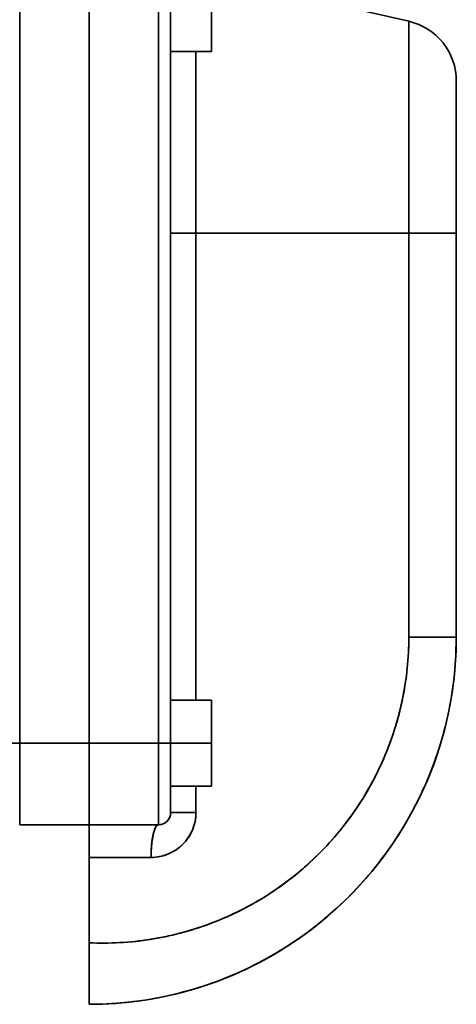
# Model space of a CAD drawing. Header units: inches. Extents: x 3748 to 4949, y 493 to 1838.
# Tile 13 of 27: x 4842 to 4949, y 912 to 1153. Entities that reach past the tile are written whole.
import ezdxf

# ---------------------------------------------------------------- set-up
doc = ezdxf.new("R2010")
doc.units = ezdxf.units.IN
doc.header["$MEASUREMENT"] = 0

msp = doc.modelspace()

# ---------------------------------------------------------------- linework, layer by layer
at = {"color": 7, "lineweight": 35}
for p, q in [((4937.17, 1153.03), (4888.79, 1164.2)), ((4841.79, 976.12), (4841.79, 1156.12)), ((4841.79, 1156.12), (4841.79, 976.12)), ((4858.79, 1156.12), (4858.79, 976.12)), ((4858.79, 976.12), (4858.79, 1156.12)), ((4858.79, 976.12), (4858.79, 1156.12)), ((4858.79, 1156.12), (4858.79, 976.12)), ((4875.79, 1156.12), (4875.79, 976.12)), ((4875.79, 976.12), (4875.79, 1156.12)), ((4878.79, 1156.12), (4878.79, 976.12)), ((4878.79, 1156.12), (4878.79, 976.12)), ((4937.17, 1101.12), (4937.17, 1153.03)), ((4937.17, 1153.03), (4937.17, 1101.12)), ((4884.99, 1101.12), (4884.99, 1145.62)), ((4884.99, 1145.62), (4884.99, 1101.12)), ((4948.79, 1138.41), (4948.79, 1101.12)), ((4937.17, 1101.12), (4884.99, 1101.12)), ((4884.99, 1101.12), (4884.99, 986.62)), ((4884.99, 986.62), (4884.99, 1101.12)), ((4884.99, 1101.12), (4937.17, 1101.12)), ((4937.17, 1101.12), (4937.17, 1002.12)), ((4937.17, 1101.12), (4937.17, 1002.12)), ((4948.79, 1002.12), (4948.79, 1101.12)), ((4948.79, 1101.12), (4948.79, 1002.12)), ((4841.79, 956.12), (4841.79, 976.12)), ((4841.79, 976.12), (4841.79, 956.12)), ((4858.79, 976.12), (4858.79, 956.12)), ((4858.79, 956.12), (4858.79, 976.12)), ((4875.79, 976.12), (4875.79, 956.12)), ((4875.79, 956.12), (4875.79, 976.12)), ((4858.79, 953.12), (4858.79, 927.16)), ((4858.79, 927.16), (4858.79, 948.17)), ((4858.79, 948.12), (4858.79, 927.2)), ((4858.79, 927.2), (4858.79, 948.12)), ((4858.79, 927.2), (4858.79, 948.12))]:
    msp.add_line(p, q, dxfattribs=at)
at = {"color": 7, "lineweight": 35, "ltscale": 0.2625}
for p, q in [((4888.79, 1156.12), (4888.79, 1145.62)), ((4888.79, 1145.62), (4888.79, 1156.12)), ((4888.79, 986.62), (4888.79, 976.12)), ((4888.79, 976.12), (4888.79, 986.62)), ((4878.79, 976.12), (4878.79, 965.62)), ((4878.79, 976.12), (4878.79, 965.62)), ((4888.79, 976.12), (4888.79, 965.62)), ((4888.79, 965.62), (4888.79, 976.12))]:
    msp.add_line(p, q, dxfattribs=at)
at = {"color": 7, "lineweight": 35, "ltscale": 0.25}
for p, q in [((4878.79, 1145.62), (4888.79, 1145.62)), ((4888.79, 1145.62), (4878.79, 1145.62)), ((4888.79, 1145.62), (4878.79, 1145.62)), ((4878.79, 986.62), (4888.79, 986.62)), ((4888.79, 986.62), (4878.79, 986.62)), ((4888.79, 976.12), (4878.79, 976.12)), ((4878.79, 976.12), (4888.79, 976.12)), ((4878.79, 965.62), (4888.79, 965.62)), ((4888.79, 965.62), (4878.79, 965.62)), ((4888.79, 965.62), (4878.79, 965.62))]:
    msp.add_line(p, q, dxfattribs=at)
at = {"color": 7, "lineweight": 35, "ltscale": 0.004459}
msp.add_line((4948.79, 1138.24), (4948.79, 1138.41), dxfattribs=at)
at = {"color": 7, "lineweight": 35, "ltscale": 0.013405}
msp.add_line((4948.79, 1137.7), (4948.79, 1138.24), dxfattribs=at)
at = {"color": 7, "lineweight": 35, "ltscale": 0.022218}
msp.add_line((4948.79, 1136.81), (4948.79, 1137.7), dxfattribs=at)
at = {"color": 7, "lineweight": 35, "ltscale": 0.030811}
msp.add_line((4948.79, 1135.58), (4948.79, 1136.81), dxfattribs=at)
at = {"color": 7, "lineweight": 35, "ltscale": 0.039099}
msp.add_line((4948.79, 1134.01), (4948.79, 1135.58), dxfattribs=at)
at = {"color": 7, "lineweight": 35, "ltscale": 0.047006}
msp.add_line((4948.79, 1132.13), (4948.79, 1134.01), dxfattribs=at)
at = {"color": 7, "lineweight": 35, "ltscale": 0.054458}
msp.add_line((4948.79, 1129.96), (4948.79, 1132.13), dxfattribs=at)
at = {"color": 7, "lineweight": 35, "ltscale": 0.061387}
msp.add_line((4948.79, 1127.5), (4948.79, 1129.96), dxfattribs=at)
at = {"color": 7, "lineweight": 35, "ltscale": 0.067728}
msp.add_line((4948.79, 1124.79), (4948.79, 1127.5), dxfattribs=at)
at = {"color": 7, "lineweight": 35, "ltscale": 0.073422}
msp.add_line((4948.79, 1121.85), (4948.79, 1124.79), dxfattribs=at)
at = {"color": 7, "lineweight": 35, "ltscale": 0.078416}
msp.add_line((4948.79, 1118.72), (4948.79, 1121.85), dxfattribs=at)
at = {"color": 7, "lineweight": 35, "ltscale": 0.082658}
msp.add_line((4948.79, 1115.41), (4948.79, 1118.72), dxfattribs=at)
at = {"color": 7, "lineweight": 35, "ltscale": 0.086115}
msp.add_line((4948.79, 1111.97), (4948.79, 1115.41), dxfattribs=at)
at = {"color": 7, "lineweight": 35, "ltscale": 0.088751}
msp.add_line((4948.79, 1108.42), (4948.79, 1111.97), dxfattribs=at)
at = {"color": 7, "lineweight": 35, "ltscale": 0.090537}
msp.add_line((4948.79, 1104.8), (4948.79, 1108.42), dxfattribs=at)
at = {"color": 7, "lineweight": 35, "ltscale": 0.09179}
msp.add_line((4948.79, 1101.12), (4948.79, 1104.8), dxfattribs=at)
at = {"color": 7, "lineweight": 35, "ltscale": 0.155011}
for p, q in [((4878.79, 1101.12), (4884.99, 1101.12)), ((4884.99, 1101.12), (4878.79, 1101.12)), ((4884.99, 959.12), (4878.79, 959.12))]:
    msp.add_line(p, q, dxfattribs=at)
at = {"color": 7, "lineweight": 35, "ltscale": 0.290643}
for p, q in [((4948.79, 1101.12), (4937.17, 1101.12)), ((4948.79, 1101.12), (4937.17, 1101.12)), ((4937.17, 1002.12), (4948.79, 1002.12))]:
    msp.add_line(p, q, dxfattribs=at)
at = {"color": 7, "lineweight": 35, "ltscale": 0.29064}
msp.add_line((4948.79, 1002.12), (4937.17, 1002.12), dxfattribs=at)
at = {"color": 7, "lineweight": 35, "ltscale": 0.075}
for p, q in [((4841.79, 976.12), (4838.79, 976.12)), ((4838.79, 976.12), (4841.79, 976.12)), ((4875.79, 976.12), (4878.79, 976.12)), ((4878.79, 976.12), (4875.79, 976.12))]:
    msp.add_line(p, q, dxfattribs=at)
at = {"color": 7, "lineweight": 35, "ltscale": 0.425}
for p, q in [((4858.79, 976.12), (4841.79, 976.12)), ((4841.79, 976.12), (4858.79, 976.12)), ((4875.79, 976.12), (4858.79, 976.12)), ((4858.79, 976.12), (4875.79, 976.12)), ((4841.79, 956.12), (4858.79, 956.12)), ((4858.79, 956.12), (4841.79, 956.12)), ((4841.79, 956.12), (4858.79, 956.12)), ((4858.79, 956.12), (4875.79, 956.12)), ((4858.79, 956.12), (4875.79, 956.12)), ((4875.79, 956.12), (4858.79, 956.12))]:
    msp.add_line(p, q, dxfattribs=at)
at = {"color": 7, "lineweight": 35, "ltscale": 0.049009}
msp.add_line((4858.79, 974.16), (4858.79, 976.12), dxfattribs=at)
at = {"color": 7, "lineweight": 35, "ltscale": 0.097546}
msp.add_line((4858.79, 976.12), (4858.79, 972.22), dxfattribs=at)
at = {"color": 7, "lineweight": 35, "ltscale": 0.1875}
msp.add_line((4878.79, 968.62), (4878.79, 976.12), dxfattribs=at)
at = {"color": 7, "lineweight": 35, "ltscale": 0.213316}
msp.add_line((4878.79, 967.59), (4878.79, 976.12), dxfattribs=at)
at = {"color": 7, "lineweight": 35, "ltscale": 0.077772}
msp.add_line((4878.79, 976.12), (4878.79, 973.01), dxfattribs=at)
at = {"color": 7, "lineweight": 35, "ltscale": 0.048537}
msp.add_line((4858.79, 972.22), (4858.79, 974.16), dxfattribs=at)
at = {"color": 7, "lineweight": 35, "ltscale": 0.065372}
msp.add_line((4878.79, 973.01), (4878.79, 970.4), dxfattribs=at)
at = {"color": 7, "lineweight": 35, "ltscale": 0.047597}
msp.add_line((4858.79, 970.32), (4858.79, 972.22), dxfattribs=at)
at = {"color": 7, "lineweight": 35, "ltscale": 0.093796}
msp.add_line((4858.79, 972.22), (4858.79, 968.47), dxfattribs=at)
at = {"color": 7, "lineweight": 35, "ltscale": 0.046199}
msp.add_line((4858.79, 968.47), (4858.79, 970.32), dxfattribs=at)
at = {"color": 7, "lineweight": 35, "ltscale": 0.052545}
msp.add_line((4878.79, 970.4), (4878.79, 968.3), dxfattribs=at)
at = {"color": 7, "lineweight": 35, "ltscale": 0.044357}
msp.add_line((4858.79, 966.69), (4858.79, 968.47), dxfattribs=at)
at = {"color": 7, "lineweight": 35, "ltscale": 0.086444}
msp.add_line((4858.79, 968.47), (4858.79, 965.01), dxfattribs=at)
at = {"color": 7, "lineweight": 35, "ltscale": 0.040388}
msp.add_line((4878.79, 968.3), (4878.79, 966.68), dxfattribs=at)
at = {"color": 7, "lineweight": 35, "ltscale": 0.032603}
msp.add_line((4878.79, 966.29), (4878.79, 967.59), dxfattribs=at)
at = {"color": 7, "lineweight": 35, "ltscale": 0.042087}
msp.add_line((4858.79, 965.01), (4858.79, 966.69), dxfattribs=at)
at = {"color": 7, "lineweight": 35, "ltscale": 0.064442}
msp.add_line((4878.79, 966.68), (4878.79, 964.1), dxfattribs=at)
at = {"color": 7, "lineweight": 35, "ltscale": 0.019048}
msp.add_line((4878.79, 965.52), (4878.79, 966.29), dxfattribs=at)
at = {"color": 7, "lineweight": 35, "ltscale": 0.160032}
msp.add_line((4878.79, 959.12), (4878.79, 965.52), dxfattribs=at)
at = {"color": 7, "lineweight": 35, "ltscale": 0.162501}
for p, q in [((4884.99, 965.62), (4884.99, 959.12)), ((4884.99, 959.12), (4884.99, 965.62))]:
    msp.add_line(p, q, dxfattribs=at)
at = {"color": 7, "lineweight": 35, "ltscale": 0.039411}
msp.add_line((4858.79, 963.44), (4858.79, 965.01), dxfattribs=at)
at = {"color": 7, "lineweight": 35, "ltscale": 0.075768}
msp.add_line((4858.79, 965.01), (4858.79, 961.98), dxfattribs=at)
at = {"color": 7, "lineweight": 35, "ltscale": 0.036356}
msp.add_line((4858.79, 961.98), (4858.79, 963.44), dxfattribs=at)
at = {"color": 7, "lineweight": 35, "ltscale": 0.052905}
msp.add_line((4878.79, 964.1), (4878.79, 961.99), dxfattribs=at)
at = {"color": 7, "lineweight": 35, "ltscale": 0.032952}
msp.add_line((4858.79, 960.66), (4858.79, 961.98), dxfattribs=at)
at = {"color": 7, "lineweight": 35, "ltscale": 0.062182}
msp.add_line((4858.79, 961.98), (4858.79, 959.49), dxfattribs=at)
at = {"color": 7, "lineweight": 35, "ltscale": 0.02923}
msp.add_line((4858.79, 959.49), (4858.79, 960.66), dxfattribs=at)
at = {"color": 7, "lineweight": 35, "ltscale": 0.023861}
msp.add_line((4878.79, 961.99), (4878.79, 961.03), dxfattribs=at)
at = {"color": 7, "lineweight": 35, "ltscale": 0.022894}
msp.add_line((4878.79, 961.03), (4878.79, 960.12), dxfattribs=at)
at = {"color": 7, "lineweight": 35, "ltscale": 0.025226}
msp.add_line((4858.79, 958.48), (4858.79, 959.49), dxfattribs=at)
at = {"color": 7, "lineweight": 35, "ltscale": 0.046205}
msp.add_line((4858.79, 959.49), (4858.79, 957.65), dxfattribs=at)
at = {"color": 7, "lineweight": 35, "ltscale": 0.020979}
msp.add_line((4858.79, 957.65), (4858.79, 958.48), dxfattribs=at)
at = {"color": 7, "lineweight": 35, "ltscale": 0.017648}
msp.add_line((4878.79, 960.12), (4878.79, 959.41), dxfattribs=at)
at = {"color": 7, "lineweight": 35, "ltscale": 0.007173}
msp.add_line((4878.79, 959.41), (4878.79, 959.12), dxfattribs=at)
at = {"color": 7, "lineweight": 35, "ltscale": 0.15502}
msp.add_line((4878.79, 959.12), (4884.99, 959.12), dxfattribs=at)
at = {"color": 7, "lineweight": 35, "ltscale": 0.016531}
msp.add_line((4858.79, 956.98), (4858.79, 957.65), dxfattribs=at)
at = {"color": 7, "lineweight": 35, "ltscale": 0.028452}
msp.add_line((4858.79, 957.65), (4858.79, 956.51), dxfattribs=at)
at = {"color": 7, "lineweight": 35, "ltscale": 0.011922}
msp.add_line((4858.79, 956.51), (4858.79, 956.98), dxfattribs=at)
at = {"color": 7, "lineweight": 35, "ltscale": 0.0072}
msp.add_line((4858.79, 956.22), (4858.79, 956.51), dxfattribs=at)
at = {"color": 7, "lineweight": 35, "ltscale": 0.009608}
msp.add_line((4858.79, 956.51), (4858.79, 956.12), dxfattribs=at)
at = {"color": 7, "lineweight": 35, "ltscale": 0.002408}
msp.add_line((4858.79, 956.12), (4858.79, 956.22), dxfattribs=at)
at = {"color": 7, "lineweight": 35, "ltscale": 0.003843}
for p, q in [((4858.79, 956.12), (4858.79, 955.97)), ((4858.79, 955.97), (4858.79, 956.12)), ((4858.79, 955.97), (4858.79, 956.12))]:
    msp.add_line(p, q, dxfattribs=at)
at = {"color": 7, "lineweight": 35, "ltscale": 0.000191}
msp.add_line((4858.79, 956.12), (4858.79, 956.12), dxfattribs=at)
at = {"color": 7, "lineweight": 35, "ltscale": 0.004268}
msp.add_line((4858.79, 956.07), (4858.79, 955.89), dxfattribs=at)
at = {"color": 7, "lineweight": 35, "ltscale": 0.002722}
msp.add_line((4858.79, 955.89), (4858.79, 956), dxfattribs=at)
at = {"color": 7, "lineweight": 35, "ltscale": 0.011382}
for p, q in [((4858.79, 955.97), (4858.79, 955.51)), ((4858.79, 955.51), (4858.79, 955.97)), ((4858.79, 955.51), (4858.79, 955.97))]:
    msp.add_line(p, q, dxfattribs=at)
at = {"color": 7, "lineweight": 35, "ltscale": 0.002316}
msp.add_line((4858.79, 955.8), (4858.79, 955.89), dxfattribs=at)
at = {"color": 7, "lineweight": 35, "ltscale": 0.007787}
msp.add_line((4858.79, 955.24), (4858.79, 955.56), dxfattribs=at)
at = {"color": 7, "lineweight": 35, "ltscale": 0.018481}
for p, q in [((4858.79, 955.51), (4858.79, 954.77)), ((4858.79, 954.77), (4858.79, 955.51)), ((4858.79, 954.77), (4858.79, 955.51))]:
    msp.add_line(p, q, dxfattribs=at)
at = {"color": 7, "lineweight": 35, "ltscale": 0.000299}
msp.add_line((4863.79, 956.12), (4863.8, 956.12), dxfattribs=at)
at = {"color": 7, "lineweight": 35, "ltscale": 0.024332}
msp.add_line((4858.79, 954.27), (4858.79, 955.24), dxfattribs=at)
at = {"color": 7, "lineweight": 35, "ltscale": 0.024873}
for p, q in [((4858.79, 954.77), (4858.79, 953.78)), ((4858.79, 953.78), (4858.79, 954.77)), ((4858.79, 953.78), (4858.79, 954.77))]:
    msp.add_line(p, q, dxfattribs=at)
at = {"color": 7, "lineweight": 35, "ltscale": 0.004019}
msp.add_line((4858.79, 954.27), (4858.79, 954.11), dxfattribs=at)
at = {"color": 7, "lineweight": 35, "ltscale": 0.028701}
msp.add_line((4858.79, 953.12), (4858.79, 954.27), dxfattribs=at)
at = {"color": 7, "lineweight": 35, "ltscale": 0.030308}
for p, q in [((4858.79, 953.78), (4858.79, 952.57)), ((4858.79, 952.57), (4858.79, 953.78)), ((4858.79, 952.57), (4858.79, 953.78))]:
    msp.add_line(p, q, dxfattribs=at)
at = {"color": 7, "lineweight": 35, "ltscale": 0.087141}
msp.add_line((4858.79, 949.64), (4858.79, 953.12), dxfattribs=at)
at = {"color": 7, "lineweight": 35, "ltscale": 0.034577}
for p, q in [((4858.79, 952.57), (4858.79, 951.18)), ((4858.79, 951.18), (4858.79, 952.57)), ((4858.79, 951.18), (4858.79, 952.57))]:
    msp.add_line(p, q, dxfattribs=at)
at = {"color": 7, "lineweight": 35, "ltscale": 0.076537}
for p, q in [((4858.79, 951.18), (4858.79, 948.12)), ((4858.79, 948.12), (4858.79, 951.18))]:
    msp.add_line(p, q, dxfattribs=at)
at = {"color": 7, "lineweight": 35, "ltscale": 0.037518}
msp.add_line((4858.79, 949.68), (4858.79, 951.18), dxfattribs=at)
at = {"color": 7, "lineweight": 35, "ltscale": 0.039018}
msp.add_line((4858.79, 948.12), (4858.79, 949.68), dxfattribs=at)
at = {"color": 7, "lineweight": 35, "ltscale": 0.380011}
msp.add_line((4858.79, 948.12), (4873.99, 948.12), dxfattribs=at)
msp.add_line((4858.79, 948.12), (4873.99, 948.12), dxfattribs=at)
at = {"color": 7, "lineweight": 35, "ltscale": 0.074676}
msp.add_line((4858.79, 927.2), (4858.79, 924.21), dxfattribs=at)
at = {"color": 7, "lineweight": 35, "ltscale": 0.037535}
msp.add_line((4858.79, 925.7), (4858.79, 927.2), dxfattribs=at)
at = {"color": 7, "lineweight": 35, "ltscale": 0.04939}
msp.add_line((4858.79, 927.16), (4858.79, 925.18), dxfattribs=at)
at = {"color": 7, "lineweight": 35, "ltscale": 0.049751}
msp.add_line((4858.79, 925.17), (4858.79, 927.16), dxfattribs=at)
at = {"color": 7, "lineweight": 35, "ltscale": 0.063241}
msp.add_line((4858.79, 924.23), (4858.79, 926.76), dxfattribs=at)
at = {"color": 7, "lineweight": 35, "ltscale": 0.03714}
msp.add_line((4858.79, 924.21), (4858.79, 925.7), dxfattribs=at)
at = {"color": 7, "lineweight": 35, "ltscale": 0.047507}
msp.add_line((4858.79, 925.18), (4858.79, 923.28), dxfattribs=at)
at = {"color": 7, "lineweight": 35, "ltscale": 0.047345}
msp.add_line((4858.79, 923.27), (4858.79, 925.17), dxfattribs=at)
at = {"color": 7, "lineweight": 35, "ltscale": 0.054158}
msp.add_line((4858.79, 922.07), (4858.79, 924.23), dxfattribs=at)
at = {"color": 7, "lineweight": 35, "ltscale": 0.071093}
msp.add_line((4858.79, 924.21), (4858.79, 921.37), dxfattribs=at)
at = {"color": 7, "lineweight": 35, "ltscale": 0.03624}
msp.add_line((4858.79, 922.76), (4858.79, 924.21), dxfattribs=at)
at = {"color": 7, "lineweight": 35, "ltscale": 0.043359}
msp.add_line((4858.79, 923.28), (4858.79, 921.55), dxfattribs=at)
at = {"color": 7, "lineweight": 35, "ltscale": 0.043543}
msp.add_line((4858.79, 921.53), (4858.79, 923.27), dxfattribs=at)
at = {"color": 7, "lineweight": 35, "ltscale": 0.03485}
msp.add_line((4858.79, 921.37), (4858.79, 922.76), dxfattribs=at)
at = {"color": 7, "lineweight": 35, "ltscale": 0.037989}
msp.add_line((4858.79, 921.55), (4858.79, 920.03), dxfattribs=at)
at = {"color": 7, "lineweight": 35, "ltscale": 0.037729}
msp.add_line((4858.79, 920.02), (4858.79, 921.53), dxfattribs=at)
at = {"color": 7, "lineweight": 35, "ltscale": 0.065387}
msp.add_line((4858.79, 921.37), (4858.79, 918.75), dxfattribs=at)
at = {"color": 7, "lineweight": 35, "ltscale": 0.033476}
msp.add_line((4858.79, 920.03), (4858.79, 921.37), dxfattribs=at)
at = {"color": 7, "lineweight": 35, "ltscale": 0.030896}
msp.add_line((4858.79, 920.03), (4858.79, 918.79), dxfattribs=at)
at = {"color": 7, "lineweight": 35, "ltscale": 0.031915}
msp.add_line((4858.79, 918.75), (4858.79, 920.03), dxfattribs=at)
at = {"color": 7, "lineweight": 35, "ltscale": 0.03097}
msp.add_line((4858.79, 918.78), (4858.79, 920.02), dxfattribs=at)
at = {"color": 7, "lineweight": 35, "ltscale": 0.022871}
msp.add_line((4858.79, 918.79), (4858.79, 917.88), dxfattribs=at)
at = {"color": 7, "lineweight": 35, "ltscale": 0.022758}
msp.add_line((4858.79, 917.87), (4858.79, 918.78), dxfattribs=at)
at = {"color": 7, "lineweight": 35, "ltscale": 0.056697}
msp.add_line((4858.79, 918.75), (4858.79, 916.48), dxfattribs=at)
at = {"color": 7, "lineweight": 35, "ltscale": 0.029556}
msp.add_line((4858.79, 917.57), (4858.79, 918.75), dxfattribs=at)
at = {"color": 7, "lineweight": 35, "ltscale": 0.001961}
msp.add_line((4858.79, 917.88), (4858.79, 917.8), dxfattribs=at)
at = {"color": 7, "lineweight": 35, "ltscale": 0.014034}
msp.add_line((4858.79, 917.31), (4858.79, 917.87), dxfattribs=at)
at = {"color": 7, "lineweight": 35, "ltscale": 0.027145}
msp.add_line((4858.79, 916.48), (4858.79, 917.57), dxfattribs=at)
at = {"color": 7, "lineweight": 35, "ltscale": 0.004755}
msp.add_line((4858.79, 917.31), (4858.79, 917.12), dxfattribs=at)
at = {"color": 7, "lineweight": 35, "ltscale": 0.015771}
msp.add_line((4858.79, 916.49), (4858.79, 917.12), dxfattribs=at)
at = {"color": 7, "lineweight": 35, "ltscale": 0.046456}
msp.add_line((4858.79, 914.63), (4858.79, 916.49), dxfattribs=at)
at = {"color": 7, "lineweight": 35, "ltscale": 0.046573}
msp.add_line((4858.79, 916.48), (4858.79, 914.62), dxfattribs=at)
at = {"color": 7, "lineweight": 35, "ltscale": 0.024726}
msp.add_line((4858.79, 915.5), (4858.79, 916.48), dxfattribs=at)
at = {"color": 7, "lineweight": 35, "ltscale": 0.021844}
msp.add_line((4858.79, 914.62), (4858.79, 915.5), dxfattribs=at)
at = {"color": 7, "lineweight": 35, "ltscale": 0.034423}
msp.add_line((4858.79, 913.26), (4858.79, 914.63), dxfattribs=at)
at = {"color": 7, "lineweight": 35, "ltscale": 0.034249}
msp.add_line((4858.79, 914.62), (4858.79, 913.25), dxfattribs=at)
at = {"color": 7, "lineweight": 35, "ltscale": 0.018686}
msp.add_line((4858.79, 913.87), (4858.79, 914.62), dxfattribs=at)
at = {"color": 7, "lineweight": 35, "ltscale": 0.015559}
msp.add_line((4858.79, 913.25), (4858.79, 913.87), dxfattribs=at)
at = {"color": 7, "lineweight": 35, "ltscale": 0.021187}
msp.add_line((4858.79, 912.41), (4858.79, 913.26), dxfattribs=at)
at = {"color": 7, "lineweight": 35, "ltscale": 0.021125}
msp.add_line((4858.79, 913.25), (4858.79, 912.41), dxfattribs=at)
at = {"color": 7, "lineweight": 35, "ltscale": 0.012326}
msp.add_line((4858.79, 912.76), (4858.79, 913.25), dxfattribs=at)
at = {"color": 7, "lineweight": 35, "ltscale": 0.008803}
msp.add_line((4858.79, 912.41), (4858.79, 912.76), dxfattribs=at)
at = {"color": 7, "lineweight": 35, "ltscale": 0.007161}
msp.add_line((4858.79, 912.12), (4858.79, 912.41), dxfattribs=at)
at = {"color": 7, "lineweight": 35, "ltscale": 0.007097}
msp.add_line((4858.79, 912.41), (4858.79, 912.12), dxfattribs=at)
at = {"color": 7, "lineweight": 35, "ltscale": 0.005308}
msp.add_line((4858.79, 912.19), (4858.79, 912.41), dxfattribs=at)
at = {"color": 7, "lineweight": 35, "ltscale": 0.00179}
msp.add_line((4858.79, 912.12), (4858.79, 912.19), dxfattribs=at)
at = {"color": 7, "lineweight": 35}
msp.add_lwpolyline([(4873.99, 948.12), (4874, 948.66), (4874, 948.92), (4874.01, 949.19), (4874.02, 949.45), (4874.03, 949.72), (4874.05, 950.14), (4874.08, 950.55), (4874.11, 950.97), (4874.15, 951.38), (4874.19, 951.79), (4874.24, 952.2), (4874.3, 952.6), (4874.33, 952.8), (4874.36, 952.99), (4874.42, 953.29), (4874.47, 953.57), (4874.53, 953.84), (4874.6, 954.11), (4874.64, 954.26), (4874.68, 954.4), (4874.71, 954.52), (4874.75, 954.65), (4874.81, 954.83), (4874.88, 955.01), (4874.94, 955.18), (4875.01, 955.33), (4875.05, 955.41), (4875.09, 955.49), (4875.13, 955.55), (4875.16, 955.62), (4875.22, 955.71), (4875.28, 955.79), (4875.34, 955.87), (4875.4, 955.93), (4875.44, 955.96), (4875.47, 955.99), (4875.5, 956.02), (4875.53, 956.04), (4875.57, 956.06), (4875.62, 956.09), (4875.66, 956.1), (4875.7, 956.11), (4875.75, 956.12), (4875.79, 956.12)], dxfattribs=at)
for centre, radius, start, end in [((4933.79, 1138.41), 15, 359.7039, 76.9992), ((4858.79, 1002.12), 90, 270.0002, 0.0001), ((4862.17, 1002.12), 75, 267.4215, 0.0002), ((4862.22, 1002.12), 74.95, 354.1486, 0.0025), ((4858.79, 1002.12), 90, 348.6318, 0), ((4862.23, 1002.11), 74.93, 348.2999, 354.1524), ((4862.22, 1002.11), 74.95, 342.4573, 348.3035), ((4858.79, 1002.12), 90, 337.2822, 348.6318), ((4862.2, 1002.11), 74.97, 336.6236, 342.461), ((4862.19, 1002.11), 74.97, 330.7996, 336.6273), ((4862.2, 1002.1), 74.96, 324.9854, 330.8033), ((4858.79, 1002.12), 90, 325.9667, 337.2822), ((4873.99, 959.12), 11, 270.0009, 359.9993), ((4875.79, 959.12), 3, 270, 0), ((4875.79, 959.12), 3, 270, 0), ((4875.82, 959.11), 2.97, 333.3058, 340.4915), ((4875.82, 959.12), 2.97, 355.2068, 359.9946), ((4874.01, 959.12), 10.99, 348.4777, 357.1191), ((4873.59, 959.13), 11.41, 357.1799, 359.9597), ((4862.21, 1002.09), 74.94, 319.1815, 324.989), ((4875.79, 959.12), 2.99, 280.4065, 296.8498), ((4875.81, 959.11), 2.98, 308.1527, 317.4165), ((4873.99, 959.12), 11, 337.0123, 342.7393), ((4874.01, 959.12), 10.98, 342.7318, 348.4891), ((4874.01, 959.11), 10.98, 325.6073, 337.027), ((4862.2, 1002.09), 74.95, 313.3904, 319.1847), ((4874.01, 959.1), 10.98, 303.1225, 314.3384), ((4874.01, 959.11), 10.97, 314.3108, 325.6314), ((4858.79, 1002.12), 90, 314.6948, 325.9667), ((4874, 959.1), 10.98, 269.987, 281.0099), ((4874, 959.1), 10.98, 280.9825, 292.0404), ((4874.01, 959.1), 10.97, 292.0166, 303.1468), ((4862.19, 1002.1), 74.97, 307.6137, 313.3943), ((4858.79, 1002.12), 90, 269.9987, 318.1156), ((4862.19, 1002.08), 74.96, 301.8475, 307.6173), ((4862.19, 1002.07), 74.94, 296.0912, 301.8509), ((4858.79, 1002.12), 90, 303.4693, 314.6948), ((4862.19, 1002.07), 74.94, 290.3444, 296.0946), ((4862.18, 1002.07), 74.95, 284.606, 290.3478), ((4862.18, 1002.08), 74.96, 278.8742, 284.6094), ((4862.17, 1002.09), 74.97, 267.42, 273.1497), ((4862.17, 1002.09), 74.96, 273.1465, 278.8777), ((4858.79, 1002.12), 90, 292.2861, 303.4693), ((4858.79, 1002.12), 90, 281.1345, 292.2861), ((4858.79, 1002.12), 90, 270, 275.5662), ((4858.79, 1002.12), 90, 275.5662, 281.1345)]:
    msp.add_arc(centre, radius, start, end, dxfattribs=at)
msp.add_ellipse((4875.79, 948.12), major_axis=(0, 8), ratio=0.224951, start_param=6.283185, end_param=7.853982, dxfattribs=at)

doc.saveas('drawing.dxf')
